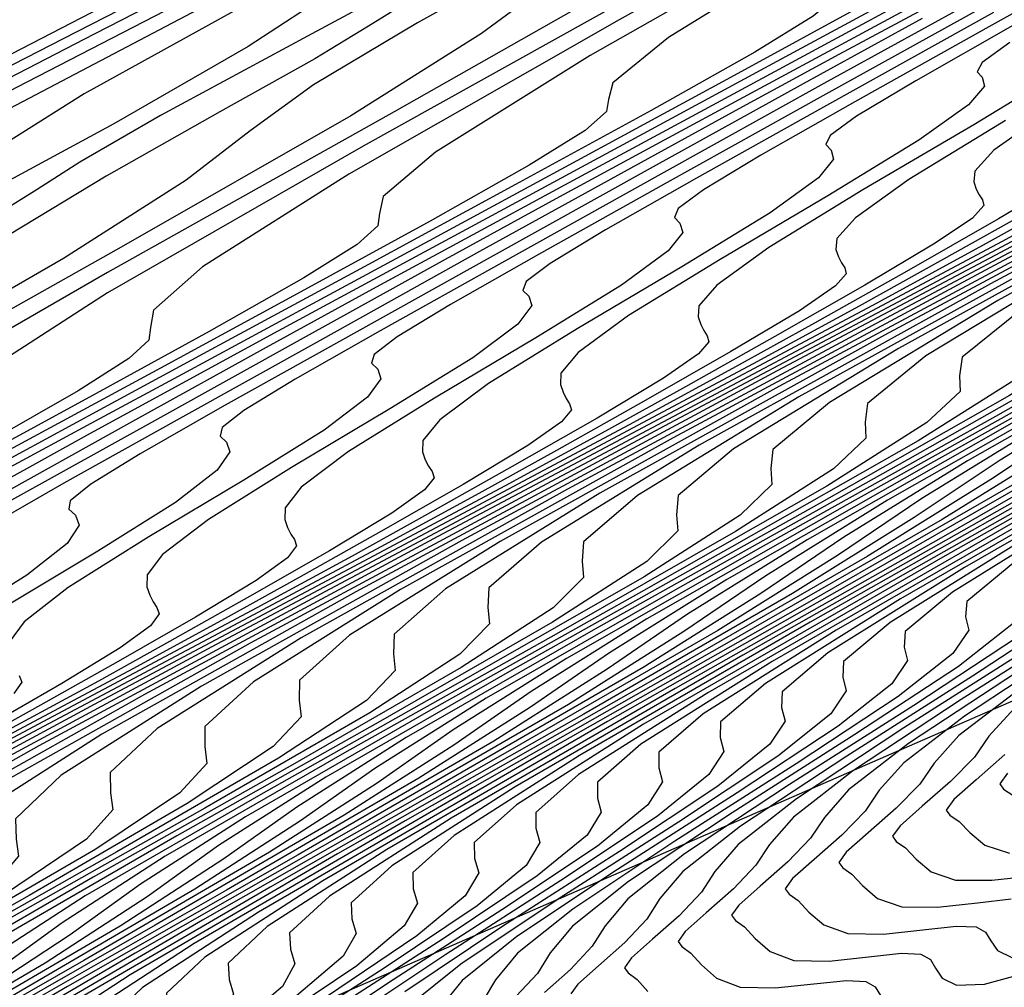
# Model space of a CAD drawing. Extents: x 3249832 to 3255657, y 13789405 to 13793316.
# Tile 206 of 256: x 3254658 to 3254666, y 13790567 to 13790575. Entities that reach past the tile are written whole.
import ezdxf

# ---------------------------------------------------------------- set-up
doc = ezdxf.new("R2010")
doc.units = 0
doc.header["$LTSCALE"] = 100
doc.header["$MEASUREMENT"] = 0
for name, color, linetype in [('GRATIO_CON', 10, 'CONTINUOUS'), ('GRATIO_ICON', 7, 'CONTINUOUS'), ('TARGETS_EAST', 7, 'CONTINUOUS')]:
    doc.layers.add(name, color=color, linetype=linetype)

# ---------------------------------------------------------------- blocks, each defined once
blk = doc.blocks.new('Gratio_032316_contours')
at = {"layer": 'GRATIO_CON', "color": 1, "linetype": 'Continuous', "flags": 128}
for points in [[(3254696.7157, 13790595.7477), (3254689.1936, 13790591.8531), (3254682.8068, 13790588.5289), (3254679.1652, 13790586.6023), (3254677.2752, 13790585.5706), (3254675.4924, 13790584.5989), (3254672.6163, 13790583.0765), (3254669.2233, 13790581.2903), (3254666.3343, 13790579.7515), (3254664.6466, 13790578.8108), (3254663.5646, 13790578.1763), (3254662.1692, 13790577.3955), (3254659.7509, 13790576.1183), (3254656.4378, 13790574.405), (3254652.5671, 13790572.4185)], [(3254695.4017, 13790594.8269), (3254691.0213, 13790592.5474), (3254688.4829, 13790591.2049), (3254686.9008, 13790590.3489), (3254684.9021, 13790589.2793), (3254681.541, 13790587.5132), (3254677.5803, 13790585.437), (3254674.2098, 13790583.6544), (3254672.2424, 13790582.579), (3254670.9816, 13790581.8647), (3254669.3539, 13790580.9752), (3254666.5304, 13790579.4959), (3254662.6609, 13790577.4993), (3254658.1397, 13790575.1796), (3254653.407, 13790572.751), (3254649.0852, 13790570.5087)], [(3254694.3118, 13790593.9597), (3254690.4657, 13790591.9499), (3254685.9372, 13790589.5837), (3254682.0854, 13790587.5573), (3254679.8382, 13790586.3473), (3254678.3987, 13790585.5531), (3254676.5387, 13790584.5548), (3254673.3099, 13790582.8735), (3254668.884, 13790580.5936), (3254663.7124, 13790577.9407), (3254658.2981, 13790575.1632), (3254653.3509, 13790572.6023), (3254649.6321, 13790570.6222)], [(3254694.2941, 13790593.7304), (3254689.9609, 13790591.4601), (3254687.434, 13790590.1155), (3254685.8157, 13790589.2415), (3254683.7234, 13790588.1345), (3254680.0894, 13790586.2511), (3254675.1071, 13790583.6879), (3254669.285, 13790580.7017), (3254663.1893, 13790577.5754), (3254657.6167, 13790574.6959), (3254653.4216, 13790572.4763), (3254651.1627, 13790571.1899)], [(3254693.6484, 13790593.0063), (3254687.5533, 13790589.8765), (3254680.4302, 13790586.2239), (3254672.9716, 13790582.3999), (3254666.1482, 13790578.8832), (3254661.0005, 13790576.1846), (3254658.21, 13790574.6411), (3254657.0212, 13790573.8948), (3254656.3193, 13790573.4143), (3254655.2449, 13790572.7879), (3254653.9593, 13790572.085), (3254652.8791, 13790571.4949)], [(3254693.72, 13790592.9426), (3254685.978, 13790588.9723), (3254677.8553, 13790584.8083), (3254670.413, 13790580.9763), (3254664.79, 13790578.0387), (3254661.7337, 13790576.3667), (3254660.4234, 13790575.567), (3254659.6467, 13790575.0551), (3254658.4684, 13790574.3789), (3254657.062, 13790573.615), (3254655.8787, 13790572.9725), (3254655.2333, 13790572.596), (3254654.8972, 13790572.3723), (3254654.5057, 13790572.124), (3254653.8006, 13790571.7225), (3254652.9486, 13790571.2351)], [(3254697.1355, 13790594.595), (3254690.3078, 13790591.0952), (3254682.3782, 13790587.0315), (3254674.6327, 13790583.0463), (3254668.5795, 13790579.8928), (3254665.2573, 13790578.0923), (3254663.8257, 13790577.2391), (3254662.9742, 13790576.696), (3254661.6919, 13790575.9698), (3254660.1648, 13790575.145), (3254658.8783, 13790574.4502), (3254658.1715, 13790574.0437), (3254657.7985, 13790573.8031), (3254657.3671, 13790573.5357), (3254656.5995, 13790573.1023), (3254655.6751, 13790572.5781), (3254654.8879, 13790572.0918), (3254654.4099, 13790571.7184), (3254653.9267, 13790571.3184), (3254653.0018, 13790570.6984)], [(3254694.6376, 13790593.2182), (3254686.9011, 13790589.2546), (3254678.8524, 13790585.1163), (3254672.369, 13790581.747), (3254668.781, 13790579.8179), (3254667.2279, 13790578.9113), (3254666.3016, 13790578.3368), (3254664.9153, 13790577.5608), (3254663.2675, 13790576.675), (3254661.8779, 13790575.9278), (3254661.1097, 13790575.4914), (3254660.6998, 13790575.2339), (3254660.2284, 13790574.9474), (3254659.3983, 13790574.4821), (3254658.4016, 13790573.921), (3254657.5531, 13790573.4053), (3254657.0367, 13790573.017), (3254656.514, 13790572.6023), (3254655.5162, 13790571.9484), (3254653.7589, 13790570.928), (3254651.6967, 13790569.7577)], [(3254695.8508, 13790593.6519), (3254687.2297, 13790589.2245), (3254679.92, 13790585.4409), (3254675.82, 13790583.2649), (3254674.0314, 13790582.2551), (3254672.9565, 13790581.6186), (3254671.3623, 13790580.7427), (3254669.473, 13790579.7349), (3254667.8771, 13790578.883), (3254666.9861, 13790578.3868), (3254666.5024, 13790578.0956), (3254665.9511, 13790577.7709), (3254664.9959, 13790577.2418), (3254663.8546, 13790576.6069), (3254662.8834, 13790576.0322), (3254662.2901, 13790575.6142), (3254661.6887, 13790575.1702), (3254660.545, 13790574.4484), (3254658.5347, 13790573.2973), (3254656.1747, 13790571.9696), (3254654.192, 13790570.8187), (3254653.1282, 13790570.1106), (3254652.7841, 13790569.7623)], [(3254676.284, 13790583.2594), (3254674.5858, 13790582.3336), (3254672.5757, 13790581.2649), (3254670.8767, 13790580.3606), (3254669.9243, 13790579.8345), (3254669.4037, 13790579.5264), (3254668.8124, 13790579.1827), (3254667.7947, 13790578.6217), (3254666.5811, 13790577.9499), (3254665.5486, 13790577.3457), (3254664.9168, 13790576.9127), (3254664.2761, 13790576.4542), (3254663.0594, 13790575.6984), (3254660.9226, 13790574.482), (3254658.4137, 13790573.0756), (3254656.3036, 13790571.8583), (3254655.1672, 13790571.1154), (3254654.7946, 13790570.7573), (3254654.7798, 13790570.601), (3254654.7681, 13790570.4835), (3254654.61, 13790570.3237), (3254654.2073, 13790570.0605), (3254653.5002, 13790569.6541), (3254652.5831, 13790569.1484)], [(3254675.6785, 13790582.7949), (3254673.8764, 13790581.8382), (3254672.8625, 13790581.2822), (3254672.3049, 13790580.9572), (3254671.6737, 13790580.5944), (3254670.5936, 13790580.0015), (3254669.3076, 13790579.2928), (3254668.2138, 13790578.6592), (3254667.5436, 13790578.2113), (3254666.8635, 13790577.7381), (3254665.5738, 13790576.9484), (3254663.3105, 13790575.6666), (3254660.6527, 13790574.1816), (3254658.4153, 13790572.8979), (3254657.2062, 13790572.1202), (3254656.8051, 13790571.7523), (3254656.7849, 13790571.5984), (3254656.7717, 13790571.4842), (3254656.6061, 13790571.3229), (3254656.182, 13790571.0498), (3254655.4346, 13790570.6224), (3254654.4638, 13790570.0879), (3254653.411, 13790569.5161), (3254652.4003, 13790568.9687)], [(3254668.0882, 13790578.1984), (3254665.6984, 13790576.8513), (3254662.8917, 13790575.2876), (3254660.527, 13790573.9376), (3254659.2452, 13790573.125), (3254658.8157, 13790572.7474), (3254658.79, 13790572.5958), (3254658.7753, 13790572.4848), (3254658.6022, 13790572.3222), (3254658.1567, 13790572.0391), (3254657.369, 13790571.5906), (3254656.3446, 13790571.0274), (3254655.233, 13790570.4238), (3254654.1659, 13790569.8458), (3254653.2026, 13790569.3246), (3254652.3845, 13790568.8825)], [(3254677.4871, 13790583.3216), (3254676.2093, 13790582.5997), (3254675.4237, 13790582.1071), (3254674.6256, 13790581.59), (3254673.117, 13790580.6983), (3254670.4741, 13790579.2206), (3254667.3697, 13790577.4996), (3254664.7504, 13790576.0168), (3254663.3232, 13790575.1346), (3254662.8368, 13790574.7374), (3254662.8001, 13790574.5907), (3254662.7826, 13790574.4862), (3254662.5944, 13790574.3207), (3254662.1062, 13790574.0177), (3254661.2377, 13790573.5271), (3254660.106, 13790572.9063), (3254658.8771, 13790572.2392), (3254657.6972, 13790571.6002), (3254656.632, 13790571.0238), (3254655.7274, 13790570.5349), (3254654.9959, 13790570.14), (3254654.3167, 13790569.7714), (3254653.5359, 13790569.3432), (3254652.5531, 13790568.7993)], [(3254677.2129, 13790582.874), (3254675.6313, 13790581.9483), (3254672.862, 13790580.4052), (3254669.6087, 13790578.6056), (3254666.862, 13790577.0565), (3254665.3622, 13790576.1393), (3254664.8473, 13790575.7324), (3254664.8052, 13790575.5881), (3254664.7862, 13790575.4868), (3254664.5905, 13790575.32), (3254664.0809, 13790575.007), (3254663.1721, 13790574.4954), (3254661.9867, 13790573.8457), (3254660.6991, 13790573.1469), (3254659.4628, 13790572.4773), (3254658.3467, 13790571.8734), (3254657.3989, 13790571.3612), (3254656.6324, 13790570.9474), (3254655.9208, 13790570.5612), (3254655.1026, 13790570.1124), (3254654.0728, 13790569.5426), (3254652.9517, 13790568.9194)], [(3254678.1457, 13790583.1983), (3254675.2499, 13790581.5899), (3254671.8477, 13790579.7115), (3254668.9737, 13790578.0961), (3254667.4011, 13790577.1441), (3254666.8578, 13790576.7274), (3254666.8103, 13790576.5856), (3254666.7898, 13790576.4875), (3254666.5866, 13790576.3193), (3254666.0556, 13790575.9963), (3254665.1065, 13790575.4636), (3254663.8674, 13790574.7852), (3254662.5212, 13790574.0547), (3254661.2284, 13790573.3545), (3254660.0615, 13790572.723), (3254659.0704, 13790572.1874), (3254658.2689, 13790571.7547), (3254657.5248, 13790571.3509), (3254656.6693, 13790570.8817), (3254655.5926, 13790570.2859), (3254654.4203, 13790569.6342), (3254653.3373, 13790569.0307), (3254652.4945, 13790568.559)], [(3254677.6378, 13790582.7745), (3254674.0867, 13790580.8175), (3254671.0854, 13790579.1358), (3254669.4401, 13790578.1489), (3254668.8684, 13790577.7224), (3254668.8154, 13790577.583), (3254668.7934, 13790577.4881), (3254668.5827, 13790577.3185), (3254668.0303, 13790576.9856), (3254667.0409, 13790576.4319), (3254665.7482, 13790575.7247), (3254664.3432, 13790574.9624), (3254662.9941, 13790574.2316), (3254661.7762, 13790573.5726), (3254660.7419, 13790573.0137), (3254659.9055, 13790572.5621), (3254659.1289, 13790572.1407), (3254658.236, 13790571.651), (3254657.1123, 13790571.0291), (3254655.8889, 13790570.3491), (3254654.7586, 13790569.7192), (3254653.8789, 13790569.2269), (3254653.2675, 13790568.8756), (3254652.9068, 13790568.6475)], [(3254666.5254, 13790575.986), (3254665.2056, 13790575.2718), (3254664.0849, 13790574.6661), (3254663.1785, 13790574.1768), (3254662.337, 13790573.7202), (3254661.3695, 13790573.1895), (3254660.1518, 13790572.5157), (3254658.8261, 13790571.7788), (3254657.6013, 13790571.0962), (3254656.6478, 13790570.5628), (3254655.9834, 13790570.1823), (3254655.5876, 13790569.9358), (3254655.4281, 13790569.7991), (3254655.4253, 13790569.7276), (3254655.4882, 13790569.6716), (3254655.4882, 13790569.6716), (3254655.5235, 13790569.5834), (3254655.4299, 13790569.4243), (3254655.1041, 13790569.158), (3254654.4972, 13790568.7696), (3254653.7773, 13790568.3315), (3254653.1671, 13790567.9373), (3254652.8338, 13790567.6592)], [(3254665.7563, 13790575.4924), (3254664.815, 13790574.9842), (3254663.941, 13790574.5099), (3254662.9362, 13790573.9588), (3254661.6715, 13790573.259), (3254660.2947, 13790572.4936), (3254659.0226, 13790571.7847), (3254658.0323, 13790571.2308), (3254657.3414, 13790570.8357)], [(3254665.5451, 13790575.2996), (3254664.5029, 13790574.7281), (3254663.1913, 13790574.0022), (3254661.7633, 13790573.2084), (3254660.444, 13790572.4733), (3254659.4167, 13790571.8987), (3254658.6994, 13790571.4891), (3254658.2685, 13790571.2241), (3254658.0884, 13790571.0782), (3254658.0754, 13790571.0044), (3254658.1338, 13790570.9501), (3254658.1338, 13790570.9501), (3254658.1652, 13790570.8649), (3254658.0602, 13790570.7046), (3254657.7072, 13790570.427), (3254657.0525, 13790570.0143)], [(3254666.0696, 13790575.4973), (3254664.711, 13790574.7455), (3254663.2319, 13790573.9233), (3254661.8653, 13790573.1618), (3254660.8012, 13790572.5667), (3254660.0574, 13790572.1425), (3254659.6089, 13790571.8683), (3254659.4185, 13790571.7178), (3254659.4004, 13790571.6427), (3254659.4566, 13790571.5894), (3254659.4566, 13790571.5894), (3254659.486, 13790571.5056), (3254659.3754, 13790571.3447), (3254659.0087, 13790571.0615), (3254658.3302, 13790570.6367), (3254657.5266, 13790570.154)], [(3254666.1692, 13790575.353), (3254664.708, 13790574.5388), (3254663.57, 13790573.9026), (3254662.7733, 13790573.4492), (3254662.2897, 13790573.1566), (3254662.0789, 13790572.9969), (3254662.0505, 13790572.9194), (3254662.1022, 13790572.868), (3254662.1022, 13790572.868), (3254662.1277, 13790572.7871), (3254662.0058, 13790572.625), (3254661.6118, 13790572.3305), (3254660.8856, 13790571.8813), (3254660.0262, 13790571.3691), (3254659.2972, 13790570.914), (3254658.8968, 13790570.6079), (3254658.7608, 13790570.428), (3254658.7594, 13790570.3233), (3254658.7844, 13790570.2497), (3254658.8137, 13790570.192), (3254658.8465, 13790570.1423), (3254658.8663, 13790570.0861), (3254658.792, 13790569.9838), (3254658.5266, 13790569.7894), (3254658.0134, 13790569.4768), (3254657.3563, 13790569.0994)], [(3254667.6378, 13790576.0678), (3254666.1294, 13790575.2273), (3254664.9545, 13790574.5705), (3254664.1313, 13790574.1026), (3254663.6302, 13790573.8008), (3254663.409, 13790573.6364), (3254663.3756, 13790573.5578), (3254663.425, 13790573.5072), (3254663.425, 13790573.5072), (3254663.4485, 13790573.4279), (3254663.3209, 13790573.2651), (3254662.9133, 13790572.965), (3254662.1633, 13790572.5037), (3254661.276, 13790571.9766), (3254660.5233, 13790571.5094), (3254660.1094, 13790571.1976), (3254659.9682, 13790571.0172), (3254659.9656, 13790570.9142), (3254659.9901, 13790570.8423), (3254660.0186, 13790570.786), (3254660.0507, 13790570.7374), (3254660.0692, 13790570.682), (3254659.9907, 13790570.5788), (3254659.7154, 13790570.3798), (3254659.1849, 13790570.0581), (3254658.5063, 13790569.6689), (3254657.8285, 13790569.2881), (3254657.2243, 13790568.9518)], [(3254666.3389, 13790575.2385), (3254665.4892, 13790574.756), (3254664.9706, 13790574.4449), (3254664.7392, 13790574.276), (3254664.7006, 13790574.1961), (3254664.7478, 13790574.1465), (3254664.7478, 13790574.1465), (3254664.7693, 13790574.0686), (3254664.6361, 13790573.9052), (3254664.2148, 13790573.5995), (3254663.441, 13790573.126), (3254662.5257, 13790572.5841), (3254661.7493, 13790572.1047), (3254661.322, 13790571.7873), (3254661.1756, 13790571.6064), (3254661.1719, 13790571.5052), (3254661.1957, 13790571.435), (3254661.2236, 13790571.38), (3254661.255, 13790571.3325), (3254661.2721, 13790571.278), (3254661.1895, 13790571.1737), (3254660.9042, 13790570.9703), (3254660.3563, 13790570.6395), (3254659.6564, 13790570.2384), (3254658.9574, 13790569.8458), (3254658.3343, 13790569.499), (3254657.5489, 13790569.0718)], [(3254666.311, 13790575.0891), (3254666.0693, 13790574.9155), (3254666.0257, 13790574.8345), (3254666.0706, 13790574.7858), (3254666.0706, 13790574.7858), (3254666.0901, 13790574.7094), (3254665.9513, 13790574.5454), (3254665.5163, 13790574.2341), (3254664.7186, 13790573.7483), (3254663.7755, 13790573.1917), (3254662.9753, 13790572.7001), (3254662.5346, 13790572.3771), (3254662.383, 13790572.1956), (3254662.3781, 13790572.0961), (3254662.4014, 13790572.0276), (3254662.4286, 13790571.9739), (3254662.4592, 13790571.9276), (3254662.4751, 13790571.8739), (3254662.3882, 13790571.7687), (3254662.093, 13790571.5608), (3254661.5278, 13790571.2208), (3254660.8064, 13790570.808), (3254660.0862, 13790570.4034), (3254659.4443, 13790570.0462), (3254658.6351, 13790569.606), (3254657.3326, 13790568.9106)], [(3254666.2751, 13790574.4067), (3254665.4274, 13790573.8908), (3254664.9598, 13790573.5565), (3254664.7977, 13790573.374), (3254664.7905, 13790573.278), (3254664.8127, 13790573.2129), (3254664.8386, 13790573.1619), (3254664.8676, 13790573.1178), (3254664.8809, 13790573.0658), (3254664.7856, 13790572.9587), (3254664.4706, 13790572.7417), (3254663.8708, 13790572.3835), (3254663.1065, 13790571.947), (3254662.3439, 13790571.5188), (3254661.6643, 13790571.1405), (3254660.8076, 13790570.6746), (3254659.4285, 13790569.9383), (3254657.3461, 13790568.8313), (3254655.0359, 13790567.582), (3254653.1375, 13790566.5007), (3254652.125, 13790565.8205)], [(3254666.6534, 13790574.4861), (3254666.1724, 13790574.1463), (3254666.0051, 13790573.9632), (3254665.9968, 13790573.869), (3254666.0183, 13790573.8055), (3254666.0435, 13790573.7558), (3254666.0719, 13790573.713), (3254666.0838, 13790573.6617), (3254665.9844, 13790573.5536), (3254665.6594, 13790573.3321), (3254665.0423, 13790572.9648), (3254664.2565, 13790572.5165), (3254663.4728, 13790572.0765), (3254662.7743, 13790571.6877), (3254661.8938, 13790571.2088), (3254660.4765, 13790570.4521), (3254658.3362, 13790569.3146), (3254655.9613, 13790568.0315), (3254654.0089, 13790566.9228), (3254652.9656, 13790566.2284)], [(3254666.8482, 13790573.9226), (3254666.2138, 13790573.5461), (3254665.4066, 13790573.086), (3254664.6017, 13790572.6342), (3254663.8843, 13790572.2349), (3254662.98, 13790571.7431), (3254661.5244, 13790570.9659), (3254659.3263, 13790569.7978), (3254656.8868, 13790568.481), (3254654.8803, 13790567.3449), (3254653.8063, 13790566.6364), (3254653.4656, 13790566.2726), (3254653.4842, 13790566.0884), (3254653.5163, 13790565.9292), (3254653.3286, 13790565.6828), (3254652.7158, 13790565.2478)], [(3254666.5566, 13790573.6555), (3254665.7305, 13790573.1918), (3254664.9943, 13790572.7821), (3254664.0662, 13790572.2773), (3254662.5724, 13790571.4798), (3254660.3164, 13790570.2811), (3254657.8123, 13790568.9306), (3254655.7516, 13790567.767), (3254654.6469, 13790567.0443), (3254654.2941, 13790566.6767), (3254654.3101, 13790566.4939), (3254654.3404, 13790566.3362), (3254654.1457, 13790566.0881), (3254653.5154, 13790565.645), (3254652.3458, 13790564.9528)], [(3254667.2143, 13790573.8765), (3254666.2387, 13790573.3458), (3254664.6683, 13790572.5074), (3254662.2966, 13790571.2476), (3254659.6632, 13790569.8296), (3254657.4944, 13790568.6112), (3254656.3282, 13790567.8601), (3254655.9513, 13790567.485), (3254655.9619, 13790567.3048), (3254655.9885, 13790567.1502), (3254655.7798, 13790566.8986), (3254655.1145, 13790566.4394), (3254653.8835, 13790565.7154), (3254652.4266, 13790564.8836)], [(3254667.3249, 13790573.8801), (3254665.7163, 13790573.0212), (3254663.2867, 13790571.7308), (3254660.5887, 13790570.2792), (3254658.3657, 13790569.0333), (3254657.1689, 13790568.268), (3254656.7798, 13790567.8892), (3254656.7878, 13790567.7103), (3254656.8126, 13790567.5571), (3254656.5969, 13790567.3038), (3254655.9141, 13790566.8366), (3254654.6523, 13790566.0968), (3254653.1595, 13790565.246), (3254651.8981, 13790564.5008)], [(3254666.7642, 13790573.5351), (3254664.2768, 13790572.214), (3254661.5142, 13790570.7287), (3254659.2371, 13790569.4554), (3254658.0096, 13790568.676), (3254657.6084, 13790568.2933), (3254657.6136, 13790568.1158), (3254657.6366, 13790567.9641), (3254657.414, 13790567.7091), (3254656.7136, 13790567.2338), (3254655.4212, 13790566.4781), (3254653.8923, 13790565.6083), (3254652.6003, 13790564.8472)], [(3254667.8122, 13790574.0489), (3254665.2669, 13790572.6973), (3254662.4397, 13790571.1782), (3254660.1085, 13790569.8775), (3254658.8502, 13790569.0839), (3254658.437, 13790568.6975), (3254658.4395, 13790568.5213), (3254658.4607, 13790568.3711), (3254658.231, 13790568.1143), (3254657.5132, 13790567.631), (3254656.1901, 13790566.8594), (3254654.6252, 13790565.9706), (3254653.3025, 13790565.1936), (3254652.5467, 13790564.6822)], [(3254667.2471, 13790573.6638), (3254664.2906, 13790572.0773), (3254661.8512, 13790570.7217), (3254660.5315, 13790569.8997), (3254660.0941, 13790569.5058), (3254660.0913, 13790569.3323), (3254660.1088, 13790569.1851), (3254659.8652, 13790568.9248), (3254659.1124, 13790568.4254), (3254657.7278, 13790567.6221), (3254656.091, 13790566.6953), (3254654.707, 13790565.8863), (3254653.9148, 13790565.3574), (3254653.3888, 13790564.9535), (3254652.6375, 13790564.4405)], [(3254668.2372, 13790574.147), (3254665.2161, 13790572.5268), (3254662.7225, 13790571.1438), (3254661.3722, 13790570.3077), (3254660.9227, 13790569.91), (3254660.9172, 13790569.7378), (3254660.9328, 13790569.5921), (3254660.6822, 13790569.3301), (3254659.9119, 13790568.8226), (3254658.4966, 13790568.0034), (3254656.8238, 13790567.0576), (3254655.4092, 13790566.2326), (3254654.5988, 13790565.695), (3254654.0602, 13790565.2856), (3254653.2916, 13790564.7642), (3254651.9565, 13790563.9695)], [(3254669.2274, 13790574.6303), (3254666.1415, 13790572.9763), (3254663.5939, 13790571.5659), (3254662.2128, 13790570.7156), (3254661.7512, 13790570.3141), (3254661.7431, 13790570.1433), (3254661.7569, 13790569.9991), (3254661.4993, 13790569.7353), (3254660.7115, 13790569.2198), (3254659.2655, 13790568.3848), (3254657.5567, 13790567.4199), (3254656.1114, 13790566.579), (3254655.2828, 13790566.0326), (3254654.7316, 13790565.6176), (3254653.9456, 13790565.0878), (3254652.5816, 13790564.2778)], [(3254667.067, 13790573.4259), (3254664.4653, 13790571.988), (3254663.0535, 13790571.1235), (3254662.5798, 13790570.7183), (3254662.569, 13790570.5487), (3254662.5809, 13790570.4061), (3254662.3164, 13790570.1406), (3254661.5111, 13790569.617), (3254660.0343, 13790568.7661), (3254658.2896, 13790567.7822), (3254656.8136, 13790566.9254), (3254655.9668, 13790566.3702), (3254655.403, 13790565.9497), (3254654.5997, 13790565.4114), (3254653.2066, 13790564.586), (3254651.5639, 13790563.6368)], [(3254668.918, 13790574.3249), (3254666.208, 13790572.8322), (3254664.7348, 13790571.9393), (3254664.2369, 13790571.5266), (3254664.2207, 13790571.3597), (3254664.229, 13790571.2201), (3254663.9505, 13790570.9511), (3254663.1102, 13790570.4114), (3254661.5721, 13790569.5288), (3254659.7553, 13790568.5069), (3254658.2181, 13790567.6181), (3254657.3349, 13790567.0454), (3254656.7459, 13790566.6138), (3254655.9078, 13790566.0587), (3254654.4567, 13790565.2026), (3254652.7458, 13790564.2166)], [(3254667.0794, 13790573.2543), (3254665.5755, 13790572.3473), (3254665.0655, 13790571.9307), (3254665.0466, 13790571.7652), (3254665.0531, 13790571.6271), (3254664.7676, 13790571.3563), (3254663.9098, 13790570.8086), (3254662.3409, 13790569.9101), (3254660.4882, 13790568.8692), (3254658.9203, 13790567.9644), (3254658.0189, 13790567.383), (3254657.4173, 13790566.9458), (3254656.5618, 13790566.3823), (3254655.0817, 13790565.5109), (3254653.3368, 13790564.5065), (3254651.8698, 13790563.6332)], [(3254666.4161, 13790572.7552), (3254665.8941, 13790572.3349), (3254665.8725, 13790572.1707), (3254665.8771, 13790572.0341), (3254665.5846, 13790571.7616), (3254664.7093, 13790571.2058), (3254663.1098, 13790570.2915), (3254661.2211, 13790569.2315), (3254659.6225, 13790568.3108), (3254658.7029, 13790567.7206), (3254658.0887, 13790567.2779), (3254657.2159, 13790566.7059), (3254655.7067, 13790565.8191), (3254653.9277, 13790564.7964), (3254652.4316, 13790563.9076)], [(3254684.9578, 13790582.8474), (3254683.8074, 13790582.1983), (3254682.6633, 13790581.557), (3254681.6442, 13790580.9899), (3254680.3596, 13790580.2912), (3254678.2918, 13790579.1871), (3254675.168, 13790577.5298), (3254671.6944, 13790575.6735), (3254668.8221, 13790574.0985), (3254667.2568, 13790573.1631), (3254666.7226, 13790572.739), (3254666.6984, 13790572.5762), (3254666.7012, 13790572.4411), (3254666.4017, 13790572.1668), (3254665.5089, 13790571.603), (3254663.8786, 13790570.6728), (3254661.954, 13790569.5938), (3254660.3248, 13790568.6571), (3254659.3869, 13790568.0582), (3254658.7601, 13790567.6099), (3254657.87, 13790567.0295), (3254656.3317, 13790566.1274), (3254654.5187, 13790565.0863), (3254652.9935, 13790564.182)], [(3254667.108, 13790572.3974), (3254665.4164, 13790571.4355), (3254663.4197, 13790570.3185), (3254661.7292, 13790569.3499), (3254660.7549, 13790568.7334), (3254660.1029, 13790568.274), (3254659.1781, 13790567.6768), (3254657.5818, 13790566.7439), (3254655.7006, 13790565.6661), (3254654.1172, 13790564.7308), (3254653.2683, 13790564.1538), (3254653.0048, 13790563.8623)], [(3254667.9076, 13790572.7946), (3254666.1852, 13790571.8168), (3254664.1526, 13790570.6808), (3254662.4315, 13790569.6962), (3254661.439, 13790569.071), (3254660.7743, 13790568.6061), (3254659.8321, 13790568.0004), (3254658.2068, 13790567.0522), (3254656.2915, 13790565.9559), (3254654.6791, 13790565.0052), (3254653.8135, 13790564.4201), (3254653.5435, 13790564.1263), (3254653.5689, 13790563.9761), (3254653.6194, 13790563.8376), (3254653.5445, 13790563.6419), (3254653.2236, 13790563.336), (3254652.5968, 13790562.8936)], [(3254666.9541, 13790572.1981), (3254664.8855, 13790571.0431), (3254663.1337, 13790570.0426), (3254662.123, 13790569.4086), (3254661.4457, 13790568.9381), (3254660.4862, 13790568.324), (3254658.8319, 13790567.3605), (3254656.8825, 13790566.2458), (3254655.241, 13790565.2796), (3254654.3588, 13790564.6863), (3254654.0823, 13790564.3902), (3254654.1061, 13790564.2407), (3254654.1557, 13790564.1031), (3254654.0779, 13790563.907), (3254653.7502, 13790563.5981), (3254653.1117, 13790563.1493), (3254652.3488, 13790562.6435)], [(3254667.7229, 13790572.5795), (3254665.6183, 13790571.4054), (3254663.8359, 13790570.3889), (3254662.807, 13790569.7462), (3254662.1171, 13790569.2702), (3254661.1403, 13790568.6477), (3254659.4569, 13790567.6687), (3254657.4734, 13790566.5357), (3254655.8028, 13790565.554), (3254654.9041, 13790564.9525), (3254654.621, 13790564.6541), (3254654.6433, 13790564.5053), (3254654.6919, 13790564.3687), (3254654.6112, 13790564.1722), (3254654.2768, 13790563.8602), (3254653.6267, 13790563.405), (3254652.8503, 13790562.8914)], [(3254667.0841, 13790572.1301), (3254665.2404, 13790571.0817), (3254664.175, 13790570.4215), (3254663.4599, 13790569.9343), (3254662.4484, 13790569.2949), (3254660.7069, 13790568.2853), (3254658.6553, 13790567.1155), (3254656.9266, 13790566.1029), (3254655.9947, 13790565.485), (3254655.6985, 13790565.182), (3254655.7178, 13790565.0345), (3254655.7644, 13790564.8997), (3254655.678, 13790564.7026), (3254655.33, 13790564.3844), (3254654.6567, 13790563.9163), (3254653.8531, 13790563.3872), (3254653.1789, 13790562.9154), (3254652.8233, 13790562.589)], [(3254667.817, 13790572.4924), (3254665.9426, 13790571.428), (3254664.8591, 13790570.7591), (3254664.1313, 13790570.2663), (3254663.1024, 13790569.6185), (3254661.332, 13790568.5936), (3254659.2463, 13790567.4054), (3254657.4884, 13790566.3773), (3254656.54, 13790565.7512), (3254656.2372, 13790565.446), (3254656.255, 13790565.2991), (3254656.3007, 13790565.1653), (3254656.2113, 13790564.9677), (3254655.8566, 13790564.6465), (3254655.1716, 13790564.172), (3254654.3545, 13790563.6351), (3254653.6688, 13790563.1569), (3254653.3064, 13790562.8272), (3254653.1727, 13790562.6113), (3254653.1014, 13790562.4432), (3254652.9656, 13790562.2728)], [(3254666.6448, 13790571.7744), (3254665.5431, 13790571.0967), (3254664.8027, 13790570.5984), (3254663.7565, 13790569.9422), (3254661.957, 13790568.9018), (3254659.8373, 13790567.6953), (3254658.0503, 13790566.6517), (3254657.0853, 13790566.0175), (3254656.776, 13790565.7099), (3254656.7922, 13790565.5637), (3254656.8369, 13790565.4308), (3254656.7447, 13790565.2329), (3254656.3832, 13790564.9087), (3254655.6866, 13790564.4277), (3254654.8559, 13790563.883), (3254654.1586, 13790563.3983), (3254653.7895, 13790563.0654), (3254653.6525, 13790562.8486), (3254653.5792, 13790562.6799), (3254653.4407, 13790562.5078), (3254653.2679, 13790562.3458)], [(3254667.347, 13790572.1207), (3254666.2271, 13790571.4343), (3254665.4742, 13790570.9304), (3254664.4105, 13790570.2658), (3254662.582, 13790569.2101), (3254660.4282, 13790567.9852), (3254658.6122, 13790566.9261), (3254657.6306, 13790566.2837), (3254657.3147, 13790565.9738), (3254657.3294, 13790565.8282), (3254657.3732, 13790565.6964), (3254657.278, 13790565.4981), (3254656.9098, 13790565.1708), (3254656.2016, 13790564.6834), (3254655.3573, 13790564.1309), (3254654.6484, 13790563.6397), (3254654.2725, 13790563.3037), (3254654.1324, 13790563.0858), (3254654.057, 13790562.9165), (3254653.9158, 13790562.7429), (3254653.7401, 13790562.5787), (3254653.6017, 13790562.4544), (3254653.5551, 13790562.3872)], [(3254666.817, 13790571.5945), (3254665.7187, 13790570.913), (3254663.8321, 13790569.8266), (3254661.6101, 13790568.565), (3254659.7359, 13790567.4749), (3254658.7211, 13790566.8162), (3254658.3922, 13790566.5017), (3254658.4039, 13790566.3574), (3254658.4457, 13790566.2275), (3254658.3448, 13790566.0284), (3254657.963, 13790565.695), (3254657.2315, 13790565.1948)], [(3254666.3727, 13790571.2367), (3254664.4571, 13790570.1349), (3254662.2011, 13790568.8549), (3254660.2978, 13790567.7493), (3254659.2664, 13790567.0824), (3254658.9309, 13790566.7656), (3254658.9411, 13790566.622), (3254658.9819, 13790566.493), (3254658.8781, 13790566.2936), (3254658.4896, 13790565.9571), (3254657.7465, 13790565.4505), (3254656.8616, 13790564.8746)], [(3254667.0268, 13790571.5603), (3254665.0821, 13790570.4432), (3254662.792, 13790569.1448), (3254660.8596, 13790568.0237), (3254659.8117, 13790567.3486), (3254659.4696, 13790567.0296), (3254659.4783, 13790566.8866), (3254659.5182, 13790566.7586), (3254659.4115, 13790566.5588), (3254659.0162, 13790566.2193), (3254658.2615, 13790565.7062), (3254657.363, 13790565.1225)], [(3254667.6808, 13790571.8839), (3254665.7072, 13790570.7514), (3254663.383, 13790569.4347), (3254661.4215, 13790568.2981), (3254660.357, 13790567.6149), (3254660.0084, 13790567.2935), (3254660.0155, 13790567.1512), (3254660.0544, 13790567.0241), (3254659.9449, 13790566.824), (3254659.5428, 13790566.4814), (3254658.7765, 13790565.9619), (3254657.8644, 13790565.3704), (3254657.0976, 13790564.8469)], [(3254666.9572, 13790571.368), (3254664.5649, 13790570.0145), (3254662.5452, 13790568.8469), (3254661.4476, 13790568.1474), (3254661.0858, 13790567.8214), (3254661.09, 13790567.6804), (3254661.1269, 13790567.5552), (3254661.0116, 13790567.3543), (3254660.596, 13790567.0056), (3254659.8064, 13790566.4732), (3254658.8673, 13790565.8662), (3254658.0772, 13790565.3298), (3254657.6541, 13790564.9714), (3254657.4913, 13790564.7465)], [(3254667.5823, 13790571.6763), (3254665.1558, 13790570.3044), (3254663.1071, 13790569.1213), (3254661.9929, 13790568.4136), (3254661.6246, 13790568.0853), (3254661.6272, 13790567.945), (3254661.6632, 13790567.8207), (3254661.545, 13790567.6195), (3254661.1226, 13790567.2677), (3254660.3214, 13790566.7289), (3254659.3687, 13790566.1141), (3254658.5671, 13790565.5713), (3254658.1371, 13790565.2096), (3254657.9712, 13790564.9838), (3254657.8792, 13790564.8097), (3254657.7164, 13790564.6235), (3254657.5173, 13790564.4422)], [(3254668.2073, 13790571.9845), (3254665.7468, 13790570.5943), (3254663.6689, 13790569.3957), (3254662.5382, 13790568.6798), (3254662.1633, 13790568.3492), (3254662.1644, 13790568.2096), (3254662.1994, 13790568.0863), (3254662.0783, 13790567.8846), (3254661.6492, 13790567.5298), (3254660.8364, 13790566.9846), (3254659.8701, 13790566.362)], [(3254666.3378, 13790570.8842), (3254664.2308, 13790569.6701), (3254663.0834, 13790568.9461), (3254662.7021, 13790568.6132), (3254662.7016, 13790568.4742), (3254662.7357, 13790568.3518), (3254662.6117, 13790568.1498), (3254662.1758, 13790567.792), (3254661.3513, 13790567.2403), (3254660.3715, 13790566.6099)], [(3254667.5197, 13790571.464), (3254665.3545, 13790570.2189), (3254664.174, 13790569.4785), (3254663.7795, 13790569.1411), (3254663.7761, 13790569.0033), (3254663.8082, 13790568.8829), (3254663.6784, 13790568.6802), (3254663.229, 13790568.3162), (3254662.3813, 13790567.7517), (3254661.3743, 13790567.1057), (3254660.5264, 13790566.537)], [(3254668.1106, 13790571.7539), (3254665.9164, 13790570.4933), (3254664.7193, 13790569.7448), (3254664.3183, 13790569.405), (3254664.3133, 13790569.2679), (3254664.3444, 13790569.1485), (3254664.2118, 13790568.9453), (3254663.7556, 13790568.5783), (3254662.8963, 13790568.0074), (3254661.8758, 13790567.3536), (3254661.0162, 13790566.7784)], [(3254666.4783, 13790570.7677), (3254665.2646, 13790570.011), (3254664.857, 13790569.6689), (3254664.8505, 13790569.5325), (3254664.8807, 13790569.414), (3254664.7451, 13790569.2105), (3254664.2822, 13790568.8404), (3254663.4112, 13790568.2631), (3254662.3772, 13790567.6015), (3254661.506, 13790567.0199), (3254661.0356, 13790566.639)], [(3254667.0401, 13790571.0421), (3254665.8099, 13790570.2772), (3254665.3957, 13790569.9329), (3254665.3877, 13790569.7971), (3254665.4169, 13790569.6796), (3254665.2785, 13790569.4757), (3254664.8088, 13790569.1025), (3254663.9262, 13790568.5187), (3254662.8786, 13790567.8494), (3254661.9959, 13790567.2613), (3254661.5187, 13790566.8773), (3254661.3301, 13790566.6445)], [(3254666.3452, 13790570.006), (3254665.862, 13790569.6268), (3254664.9562, 13790569.0301), (3254663.8814, 13790568.3452), (3254662.9755, 13790567.7442), (3254662.4848, 13790567.3538), (3254662.2898, 13790567.119), (3254662.1792, 13790566.9395), (3254661.9921, 13790566.7392)], [(3254666.3886, 13790569.8889), (3254665.4711, 13790569.2858), (3254664.3828, 13790568.5931), (3254663.4654, 13790567.9856), (3254662.9679, 13790567.592), (3254662.7696, 13790567.3562), (3254662.657, 13790567.1762), (3254662.4672, 13790566.9743), (3254662.2388, 13790566.7716)], [(3254666.9152, 13790570.151), (3254665.9861, 13790569.5415), (3254664.8843, 13790568.841), (3254663.9552, 13790568.2271), (3254663.451, 13790567.8302), (3254663.2494, 13790567.5935), (3254663.1348, 13790567.4128), (3254662.9422, 13790567.2094), (3254662.7109, 13790567.0045), (3254662.531, 13790566.8444), (3254662.4697, 13790566.759)], [(3254666.5011, 13790569.7972), (3254665.3857, 13790569.0889), (3254664.445, 13790568.4685), (3254663.9341, 13790568.0685), (3254663.7293, 13790567.8307), (3254663.6126, 13790567.6495), (3254663.4173, 13790567.4445), (3254663.1831, 13790567.2374), (3254663.001, 13790567.0754), (3254662.9389, 13790566.9891), (3254662.9718, 13790566.9431), (3254663.0512, 13790566.8853), (3254663.1436, 13790566.7811)], [(3254666.3885, 13790569.5847), (3254665.4247, 13790568.9514), (3254664.9002, 13790568.545), (3254664.689, 13790568.3052), (3254664.5681, 13790568.1228), (3254664.3675, 13790567.9146), (3254664.1274, 13790567.7033), (3254663.9409, 13790567.5375), (3254663.8773, 13790567.4493), (3254663.9105, 13790567.4031), (3254663.9906, 13790567.3467), (3254664.0829, 13790567.2446), (3254664.2133, 13790567.13), (3254664.4229, 13790567.0528), (3254664.7315, 13790567.0471), (3254665.0737, 13790567.0831), (3254665.3625, 13790567.1152), (3254665.5344, 13790567.1069), (3254665.6173, 13790567.0597), (3254665.6622, 13790566.9844), (3254665.7206, 13790566.8971), (3254665.8453, 13790566.8358), (3254666.0901, 13790566.8438), (3254666.5079, 13790566.9591)], [(3254666.8899, 13790569.8326), (3254665.9145, 13790569.1928), (3254665.3833, 13790568.7832), (3254665.1688, 13790568.5424), (3254665.0459, 13790568.3594), (3254664.8425, 13790568.1497), (3254664.5995, 13790567.9362), (3254664.4109, 13790567.7686), (3254664.3465, 13790567.6794), (3254664.3798, 13790567.6332), (3254664.4602, 13790567.5773), (3254664.5525, 13790567.4764), (3254664.6832, 13790567.3632), (3254664.8941, 13790567.2874), (3254665.2057, 13790567.2829), (3254665.5515, 13790567.32), (3254665.8435, 13790567.3529), (3254666.0171, 13790567.3454), (3254666.1004, 13790567.299), (3254666.145, 13790567.2244), (3254666.203, 13790567.1381), (3254666.3282, 13790567.0781)], [(3254666.4044, 13790569.4343), (3254665.8664, 13790569.0214), (3254665.6487, 13790568.7797), (3254665.5237, 13790568.5961), (3254665.3176, 13790568.3848), (3254665.0717, 13790568.1692), (3254664.8808, 13790567.9996), (3254664.8157, 13790567.9095), (3254664.8492, 13790567.8632), (3254664.9299, 13790567.808), (3254665.0222, 13790567.7082), (3254665.153, 13790567.5963), (3254665.3654, 13790567.5219), (3254665.6799, 13790567.5187), (3254666.0294, 13790567.5569), (3254666.3245, 13790567.5907)], [(3254666.3495, 13790569.2597), (3254666.1285, 13790569.0169), (3254666.0015, 13790568.8327), (3254665.7927, 13790568.6199), (3254665.5438, 13790568.4021), (3254665.3508, 13790568.2307), (3254665.2849, 13790568.1396), (3254665.3185, 13790568.0932), (3254665.3996, 13790568.0387), (3254665.4918, 13790567.94), (3254665.6229, 13790567.8295), (3254665.8366, 13790567.7565), (3254666.154, 13790567.7545), (3254666.5072, 13790567.7938)], [(3254666.2907, 13790568.6928), (3254666.2233, 13790568.5998), (3254666.2572, 13790568.5533), (3254666.3389, 13790568.5)]]:
    blk.add_lwpolyline(points, dxfattribs=at)
at = {"layer": 'GRATIO_ICON', "color": 7, "linetype": 'Continuous', "flags": 128}
for points in [[(3254693.1818, 13790592.9034), (3254690.9082, 13790591.7142), (3254686.8689, 13790589.6287), (3254681.3302, 13790586.7822), (3254674.8576, 13790583.4628), (3254668.0804, 13790579.9876), (3254661.8824, 13790576.7895), (3254657.2111, 13790574.3304), (3254654.6864, 13790572.9155), (3254653.6189, 13790572.2227), (3254652.9918, 13790571.7734)], [(3254698.9674, 13790595.3412), (3254691.424, 13790591.4778), (3254683.0721, 13790587.1863), (3254676.1585, 13790583.6011), (3254672.3046, 13790581.5435), (3254670.6302, 13790580.5834), (3254669.6291, 13790579.9777), (3254668.1388, 13790579.1517), (3254666.3702, 13790578.205), (3254664.8775, 13790577.4054), (3254664.0479, 13790576.9391), (3254663.6011, 13790576.6648), (3254663.0897, 13790576.3592), (3254662.1971, 13790575.862), (3254661.1281, 13790575.264), (3254660.2183, 13790574.7187), (3254659.6634, 13790574.3156), (3254659.1014, 13790573.8863), (3254658.0306, 13790573.1984), (3254656.1468, 13790572.1127), (3254653.9357, 13790570.8636), (3254652.0803, 13790569.779)], [(3254676.1912, 13790582.7612), (3254674.7606, 13790581.9787), (3254673.5441, 13790581.2862), (3254672.797, 13790580.8085), (3254672.0382, 13790580.3061), (3254670.6026, 13790579.4483), (3254668.0862, 13790578.0359), (3254665.1307, 13790576.3936), (3254662.6387, 13790574.9772), (3254661.2842, 13790574.1298), (3254660.8262, 13790573.7424), (3254660.795, 13790573.5933), (3254660.779, 13790573.4855), (3254660.5983, 13790573.3215), (3254660.1314, 13790573.0284), (3254659.3033, 13790572.5589), (3254658.2253, 13790571.9668), (3254657.0551, 13790571.3315), (3254655.9315, 13790570.723), (3254654.9173, 13790570.1742), (3254654.056, 13790569.7087), (3254653.3594, 13790569.3327), (3254652.7127, 13790568.9817)], [(3254667.6289, 13790576.6641), (3254666.1653, 13790575.8701), (3254664.7597, 13790575.1088), (3254663.4909, 13790574.4222), (3254662.4134, 13790573.8399), (3254661.542, 13790573.3695), (3254660.7329, 13790572.9304), (3254659.8027, 13790572.4203), (3254658.6321, 13790571.7724), (3254657.3575, 13790571.0639), (3254656.1799, 13790570.4077), (3254655.2634, 13790569.8949), (3254654.6255, 13790569.529), (3254654.2472, 13790569.2916), (3254654.0979, 13790569.1596), (3254654.1003, 13790569.0893), (3254654.1654, 13790569.0323), (3254654.1654, 13790569.0323), (3254654.2027, 13790568.9426), (3254654.1147, 13790568.7842), (3254653.8026, 13790568.5235), (3254653.2195, 13790568.1473), (3254652.5275, 13790567.7239)], [(3254657.6423, 13790569.5472), (3254657.6634, 13790569.4901), (3254657.5933, 13790569.3888)], [(3254666.2308, 13790575.4888), (3254664.7005, 13790574.6381), (3254663.2867, 13790573.8503), (3254662.1856, 13790573.2346), (3254661.4153, 13790572.7958), (3254660.9493, 13790572.5124), (3254660.7487, 13790572.3573), (3254660.7255, 13790572.2811), (3254660.7794, 13790572.2287), (3254660.7794, 13790572.2287), (3254660.8068, 13790572.1464), (3254660.6906, 13790571.9848), (3254660.3102, 13790571.696), (3254659.6079, 13790571.259), (3254658.7764, 13790570.7616), (3254658.0712, 13790570.3187), (3254657.6842, 13790570.0181), (3254657.5534, 13790569.8388)], [(3254666.8179, 13790574.8686), (3254665.9963, 13790574.3707), (3254665.0253, 13790573.7992), (3254664.2013, 13790573.2954), (3254663.7472, 13790572.9668), (3254663.5904, 13790572.7848), (3254663.5843, 13790572.6871), (3254663.607, 13790572.6202), (3254663.6336, 13790572.5679), (3254663.6634, 13790572.5227), (3254663.678, 13790572.4698), (3254663.5869, 13790572.3637), (3254663.2818, 13790572.1512), (3254662.6993, 13790571.8021), (3254661.9565, 13790571.3775), (3254661.2151, 13790570.9611), (3254660.5543, 13790570.5934), (3254659.7213, 13790570.1403), (3254658.3806, 13790569.4245), (3254656.356, 13790568.3481), (3254654.1104, 13790567.1325), (3254652.2662, 13790566.0786)], [(3254666.8594, 13790573.7495), (3254666.1043, 13790573.3293), (3254665.1525, 13790572.8116), (3254663.6204, 13790571.9936), (3254661.3065, 13790570.7643), (3254658.7378, 13790569.3801), (3254656.623, 13790568.1891), (3254655.4876, 13790567.4522), (3254655.1227, 13790567.0809), (3254655.136, 13790566.8993), (3254655.1645, 13790566.7432), (3254654.9628, 13790566.4933), (3254654.3149, 13790566.0422), (3254653.1146, 13790565.3341), (3254651.6937, 13790564.5213)], [(3254668.8602, 13790574.5627), (3254666.257, 13790573.1805), (3254663.3651, 13790571.6277), (3254660.9798, 13790570.2996), (3254659.6909, 13790569.4918), (3254659.2655, 13790569.1017), (3254659.2654, 13790568.9268), (3254659.2847, 13790568.7781), (3254659.0481, 13790568.5196), (3254658.3128, 13790568.0282), (3254656.9589, 13790567.2408), (3254655.3581, 13790566.3329), (3254654.0047, 13790565.5399), (3254653.2307, 13790565.0198), (3254652.7174, 13790564.6215)], [(3254667.9925, 13790573.8754), (3254665.3366, 13790572.4101), (3254663.8942, 13790571.5314), (3254663.4084, 13790571.1224), (3254663.3948, 13790570.9542), (3254663.405, 13790570.8131), (3254663.1334, 13790570.5458), (3254662.3106, 13790570.0142), (3254660.8032, 13790569.1475), (3254659.0225, 13790568.1445), (3254657.5159, 13790567.2717), (3254656.6508, 13790566.7078), (3254656.0744, 13790566.2817), (3254655.2537, 13790565.735), (3254653.8316, 13790564.8943), (3254652.1549, 13790563.9267)], [(3254684.9574, 13790582.7678), (3254683.7922, 13790582.1147), (3254682.7542, 13790581.5371), (3254681.4458, 13790580.8254), (3254679.3398, 13790579.701), (3254676.1581, 13790578.013), (3254672.6199, 13790576.123), (3254669.6935, 13790574.5206), (3254668.0975, 13790573.571), (3254667.5512, 13790573.1432), (3254667.5243, 13790572.9817), (3254667.5252, 13790572.8481), (3254667.2188, 13790572.5721), (3254666.3085, 13790572.0002), (3254664.6475, 13790571.0541), (3254662.6868, 13790569.9561), (3254661.027, 13790569.0035), (3254660.0709, 13790568.3958), (3254659.4315, 13790567.942), (3254658.524, 13790567.3532), (3254656.9568, 13790566.4357), (3254655.1096, 13790565.3762), (3254653.5554, 13790564.4564), (3254652.723, 13790563.8876)], [(3254666.3512, 13790571.7677), (3254664.5381, 13790570.7353), (3254663.491, 13790570.0839), (3254662.7885, 13790569.6022), (3254661.7943, 13790568.9713), (3254660.0819, 13790567.977), (3254658.0644, 13790566.8256), (3254656.3647, 13790565.8284), (3254655.4494, 13790565.2188), (3254655.1597, 13790564.9181), (3254655.1806, 13790564.7699), (3254655.2282, 13790564.6342), (3254655.1446, 13790564.4374), (3254654.8034, 13790564.1223), (3254654.1417, 13790563.6606), (3254653.3517, 13790563.1393), (3254652.6891, 13790562.674)], [(3254666.9111, 13790571.7719), (3254666.1456, 13790571.2625), (3254665.0646, 13790570.5894), (3254663.2071, 13790569.5184), (3254661.0192, 13790568.2751), (3254659.174, 13790567.2005), (3254658.1759, 13790566.5499), (3254657.8534, 13790566.2378), (3254657.8667, 13790566.0928), (3254657.9094, 13790565.9619), (3254657.8114, 13790565.7633), (3254657.4364, 13790565.4329)], [(3254666.3322, 13790571.0597), (3254663.9739, 13790569.7246), (3254661.9833, 13790568.5725), (3254660.9023, 13790567.8811), (3254660.5471, 13790567.5574), (3254660.5528, 13790567.4158), (3254660.5907, 13790567.2896), (3254660.4782, 13790567.0891), (3254660.0694, 13790566.7435), (3254659.2914, 13790566.2175), (3254658.3658, 13790565.6183), (3254657.5874, 13790565.0884)], [(3254666.9287, 13790571.1741), (3254664.7927, 13790569.9445), (3254663.6287, 13790569.2123), (3254663.2408, 13790568.8771), (3254663.2388, 13790568.7387), (3254663.2719, 13790568.6174), (3254663.145, 13790568.415), (3254662.7024, 13790568.0541), (3254661.8663, 13790567.496), (3254660.8729, 13790566.8578), (3254660.0366, 13790566.2956)], [(3254666.3552, 13790570.5435), (3254665.9345, 13790570.1968), (3254665.9249, 13790570.0617), (3254665.9532, 13790569.9451), (3254665.8119, 13790569.7409), (3254665.3354, 13790569.3647), (3254664.4412, 13790568.7744), (3254663.38, 13790568.0973), (3254662.4857, 13790567.5028), (3254662.0018, 13790567.1155), (3254661.8099, 13790566.8817), (3254661.7014, 13790566.7029)], [(3254667.0161, 13790570.0529), (3254665.8871, 13790569.3368), (3254664.9349, 13790568.71), (3254664.4171, 13790568.3067), (3254664.2091, 13790568.068), (3254664.0903, 13790567.8861), (3254663.8924, 13790567.6796), (3254663.6552, 13790567.4704), (3254663.471, 13790567.3065), (3254663.4081, 13790567.2192), (3254663.4411, 13790567.1731), (3254663.5209, 13790567.116), (3254663.6132, 13790567.0129), (3254663.7435, 13790566.8968), (3254663.9517, 13790566.8182), (3254664.2574, 13790566.8113), (3254664.5958, 13790566.8462), (3254664.8815, 13790566.8774), (3254665.0518, 13790566.8684), (3254665.1343, 13790566.8204), (3254665.1795, 13790566.7443)], [(3254666.2678, 13790568.855), (3254666.016, 13790568.635), (3254665.8208, 13790568.4617), (3254665.7541, 13790568.3697), (3254665.7879, 13790568.3233), (3254665.8692, 13790568.2693), (3254665.9614, 13790568.1718), (3254666.0928, 13790568.0627), (3254666.3078, 13790567.9911)]]:
    blk.add_lwpolyline(points, dxfattribs=at)

msp = doc.modelspace()

# ---------------------------------------------------------------- linework, layer by layer
at = {"layer": 'TARGETS_EAST', "color": 1}
msp.add_line((3254692.5686, 13790580.7656), (3254597.6093, 13790539.3462), dxfattribs=at)

# ---------------------------------------------------------------- block references
at = {"layer": 'TARGETS_EAST'}
msp.add_blockref('Gratio_032316_contours', (0, 0), dxfattribs=at)

doc.saveas('drawing.dxf')
